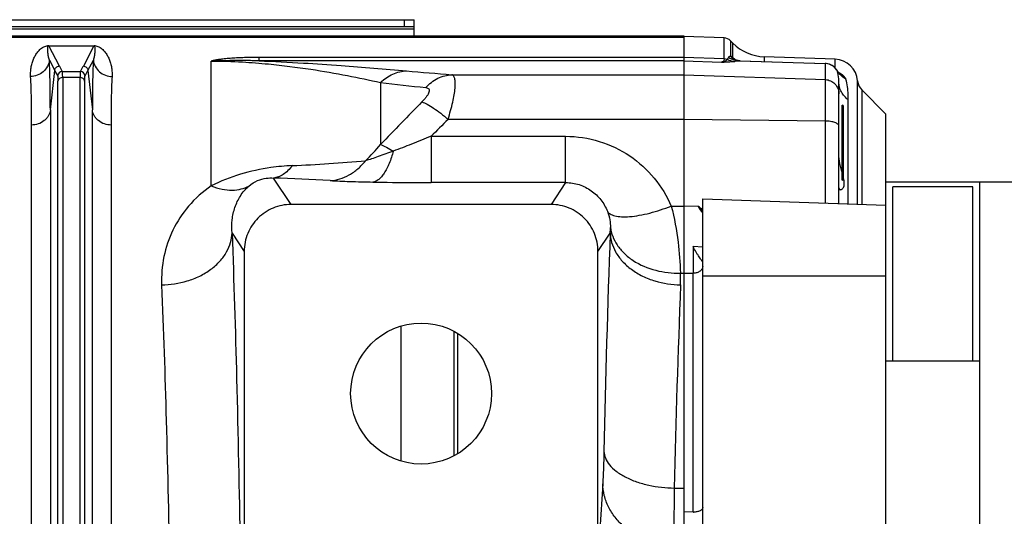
# Model space of a CAD drawing. Extents: x -3157 to 1181, y 8 to 2342.
# Tile 46 of 66: x -1764 to -1554, y 2168 to 2274. Entities that reach past the tile are written whole.
import ezdxf

# ---------------------------------------------------------------- set-up
doc = ezdxf.new("R2010")
doc.units = 0
doc.header["$LTSCALE"] = 65.395
doc.layers.get('0').update_dxf_attribs({"linetype": 'CONTINUOUS'})

msp = doc.modelspace()

# ---------------------------------------------------------------- linework, layer by layer
at = {"color": 3, "linetype": 'CONTINUOUS'}
msp.add_line((-1914.86, 2273.59), (-1679.86, 2273.59), dxfattribs=at)
at = {"color": 9, "linetype": 'CONTINUOUS'}
for p, q in [((-1681.86, 2272.09), (-1681.86, 2273.59)), ((-1679.86, 2271.55), (-1913.36, 2271.55)), ((-1893, 2269.88), (-1622.36, 2269.88)), ((-1613.82, 2265.26), (-1613.82, 2269.7)), ((-1755.41, 2263.68), (-1757.66, 2268.04)), ((-1748.06, 2268.04), (-1750.3, 2263.68)), ((-1612.47, 2269.12), (-1612.47, 2265.85)), ((-1611.97, 2265.51), (-1611.97, 2268.62)), ((-1712.86, 2264.83), (-1712.86, 2265.56)), ((-1622.36, 2265.56), (-1712.86, 2265.56)), ((-1613.82, 2265.26), (-1622.36, 2265.55)), ((-1605.25, 2265.7), (-1605.25, 2264.67)), ((-1590.18, 2263.34), (-1590.18, 2265.17)), ((-1757.54, 2264.98), (-1756.4, 2262.77)), ((-1749.31, 2262.77), (-1748.17, 2264.98)), ((-1723.04, 2238.21), (-1723.04, 2264.78)), ((-1622.36, 2264.83), (-1712.86, 2264.83)), ((-1622.36, 2264.83), (-1614.39, 2264.55)), ((-1610.52, 2264.83), (-1592.25, 2264.27)), ((-1610.37, 2264.83), (-1610.37, 2264.83)), ((-1592.25, 2264.27), (-1592.27, 2264.28)), ((-1592.25, 2234.56), (-1592.25, 2264.27)), ((-1757.33, 2254.43), (-1756.4, 2262.77)), ((-1754.79, 2262.58), (-1750.92, 2262.58)), ((-1754.7, 2261.27), (-1754.7, 2135.48)), ((-1751.01, 2261.27), (-1754.7, 2261.27)), ((-1751.01, 2135.48), (-1751.01, 2261.27)), ((-1749.31, 2262.77), (-1748.38, 2254.43)), ((-1671.8, 2261.88), (-1622.36, 2261.88)), ((-1622.36, 2261.88), (-1592.25, 2260.83)), ((-1589.75, 2262.76), (-1589.74, 2262.74)), ((-1589.12, 2261.95), (-1589.13, 2261.95)), ((-1589.12, 2261.95), (-1589.13, 2261.95)), ((-1755.7, 2135.21), (-1755.7, 2260.49)), ((-1750.02, 2260.49), (-1750.02, 2135.21)), ((-1686.98, 2260.21), (-1686.98, 2247.01)), ((-1585.37, 2234.32), (-1585.37, 2260.54)), ((-1584.5, 2258.64), (-1584.5, 2234.29)), ((-1587.36, 2234.38), (-1587.36, 2256.53)), ((-1757.33, 2254.43), (-1757.33, 2129.27)), ((-1748.38, 2129.27), (-1748.38, 2254.43)), ((-1622.36, 2252.36), (-1672.63, 2252.36)), ((-1592.25, 2252), (-1622.36, 2252.36)), ((-1676.23, 2248.76), (-1676.23, 2238.91)), ((-1676.23, 2248.76), (-1647.57, 2248.76)), ((-1647.57, 2238.91), (-1647.57, 2248.76)), ((-1706.04, 2234.26), (-1709.79, 2239.88)), ((-1647.57, 2238.91), (-1676.23, 2238.91)), ((-1647.57, 2238.91), (-1650.67, 2234.26)), ((-1625.06, 2233.92), (-1622.36, 2233.92)), ((-1619.27, 2233.85), (-1622.36, 2233.91)), ((-1718.63, 2228.17), (-1716.03, 2224.27)), ((-1640.68, 2224.27), (-1638.08, 2228.17)), ((-1618.36, 2225.15), (-1620.43, 2225.28)), ((-1623.12, 2219.65), (-1622.36, 2219.65)), ((-1622.36, 2219.66), (-1620.43, 2219.62)), ((-1620.43, 2168.75), (-1620.43, 2219.62)), ((-1579.36, 2219), (-1618.36, 2219)), ((-1639.66, 2174.82), (-1640.26, 2165)), ((-1624.43, 2173.88), (-1622.36, 2173.88))]:
    msp.add_line(p, q, dxfattribs=at)
at = {"color": 7, "linetype": 'CONTINUOUS'}
for p, q in [((-1679.86, 2270.12), (-1679.86, 2273.59)), ((-1679.86, 2272.09), (-1914.86, 2272.09))]:
    msp.add_line(p, q, dxfattribs=at)
at = {"color": 6, "linetype": 'CONTINUOUS'}
for p, q in [((-1893, 2270.12), (-1622.36, 2270.12)), ((-1613.82, 2269.7), (-1622.36, 2270)), ((-1611.97, 2268.62), (-1612.47, 2269.12)), ((-1611.61, 2265.11), (-1611.66, 2265.14)), ((-1611.55, 2265.08), (-1611.61, 2265.11)), ((-1590.18, 2265.17), (-1605.25, 2265.7)), ((-1610.56, 2264.84), (-1610.69, 2264.85)), ((-1610.37, 2264.83), (-1592.27, 2264.28)), ((-1589.73, 2262.73), (-1589.75, 2262.76)), ((-1589.65, 2262.6), (-1589.73, 2262.73)), ((-1589.12, 2261.95), (-1589.12, 2261.95)), ((-1589.36, 2234.45), (-1589.36, 2260.37)), ((-1579.36, 2253.5), (-1584.5, 2258.64)), ((-1588.36, 2239.7), (-1588.36, 2255.1)), ((-1579.36, 1884.5), (-1579.36, 2253.5)), ((-1448.41, 2239), (-1579.36, 2239)), ((-1560.86, 2238), (-1577.86, 2238)), ((-1560.86, 2201), (-1560.86, 2238)), ((-1559.36, 1899), (-1559.36, 2239)), ((-1650.67, 2234.26), (-1706.04, 2234.26)), ((-1618.36, 2160.79), (-1618.36, 2235.47)), ((-1618.36, 2235.47), (-1579.36, 2234.11)), ((-1716.03, 2224.27), (-1716.03, 2163.57)), ((-1640.68, 2163.57), (-1640.68, 2224.27)), ((-1671.37, 2207.27), (-1671.37, 2180.73)), ((-1670.51, 2181.22), (-1670.51, 2206.78)), ((-1579.36, 2201), (-1559.36, 2201))]:
    msp.add_line(p, q, dxfattribs=at)
at = {"color": 2, "linetype": 'CONTINUOUS'}
for p, q in [((-1622.36, 2270.12), (-1622.36, 1867.88)), ((-1757.66, 2268.06), (-1757.66, 2268.04)), ((-1757.66, 2268.04), (-1748.06, 2268.04)), ((-1748.06, 2268.04), (-1748.06, 2268.06)), ((-1612.28, 2265.72), (-1612.43, 2265.82)), ((-1588.66, 2239.4), (-1588.66, 2255.4)), ((-1761.31, 2128.21), (-1761.31, 2251.17)), ((-1744.4, 2251.17), (-1744.4, 2128.21)), ((-1577.86, 2201), (-1577.86, 2238)), ((-1682.61, 2179.62), (-1682.61, 2208.39)), ((-1620.43, 2168.75), (-1622.36, 2168.8))]:
    msp.add_line(p, q, dxfattribs=at)
at = {"color": 6, "linetype": 'CONTINUOUS'}
for points in [[(-1611.66, 2265.13), (-1611.71, 2265.16), (-1611.72, 2265.17)], [(-1611.16, 2264.94), (-1611.25, 2264.96), (-1611.34, 2264.99), (-1611.42, 2265.02), (-1611.49, 2265.05), (-1611.55, 2265.08)], [(-1610.69, 2264.85), (-1610.82, 2264.87), (-1610.94, 2264.89), (-1611.05, 2264.91), (-1611.16, 2264.94)], [(-1610.37, 2264.83), (-1610.41, 2264.83), (-1610.56, 2264.84)], [(-1589.12, 2261.95), (-1589.12, 2261.95), (-1589.13, 2261.96), (-1589.15, 2261.98), (-1589.18, 2262), (-1589.21, 2262.03), (-1589.25, 2262.07), (-1589.29, 2262.11), (-1589.34, 2262.17), (-1589.39, 2262.23), (-1589.45, 2262.31), (-1589.51, 2262.39), (-1589.58, 2262.49), (-1589.65, 2262.6)]]:
    msp.add_lwpolyline(points, dxfattribs=at)
msp.add_circle((-1678.36, 2194), 15, dxfattribs=at)
for centre, radius, start, end in [((-1613.89, 2267.7), 2, 45, 88), ((-1604.9, 2275.69), 10, 225, 268), ((-1590.36, 2260.17), 5, 4.2517, 88), ((-1592.36, 2261.28), 3, 86.3711, 88.2489), ((-1592.36, 2261.28), 3, 84.5128, 86.3713), ((-1592.36, 2261.28), 3, 32.2558, 84.5125), ((-1592.36, 2261.28), 3, 29.5702, 32.2569), ((-1582.38, 2260.77), 3, 184.2517, 225), ((-1588.66, 2255.1), 0.3, 360, 90), ((-1588.66, 2239.7), 0.3, 270, 0)]:
    msp.add_arc(centre, radius, start, end, dxfattribs=at)
at = {"color": 2, "linetype": 'CONTINUOUS'}
for centre, radius, start, end in [((-1748.06, 2265.31), 2.75, 88.0774, 89.9175), ((-1748.05, 2265.66), 2.4, 85.6801, 88.0135), ((-1613.89, 2263.21), 2.05, 69.505, 87.9964), ((-1618.26, 2257.28), 10.34, 55.6953, 55.964), ((-1609.69, 2268.19), 3.64, 220.0353, 220.777), ((-1609.68, 2268.19), 3.64, 220.7771, 223.8362), ((-1609.69, 2268.18), 3.63, 223.835, 227.6321), ((-1696.78, 2142.1), 149.74, 55.5044, 55.6464), ((-1609.73, 2268.14), 3.57, 227.6201, 236.1594), ((-1609.22, 2267.83), 3.6, 220.0773, 223.9146), ((-1609.23, 2267.82), 3.59, 223.9135, 227.7558), ((-1609.24, 2267.8), 3.57, 227.7574, 230.0323), ((-1596.07, 2238.08), 7.9, 10.5318, 12.4175), ((-1620.36, 2172.78), 4.03, 269.007, 270.0001)]:
    msp.add_arc(centre, radius, start, end, dxfattribs=at)
at = {"color": 9, "linetype": 'CONTINUOUS'}
for centre, radius, start, end in [((-1610.25, 2269.67), 4.85, 237.2161, 251.8281), ((-1605.83, 2272.86), 9.58, 230.1238, 231.494), ((-1605.77, 2272.94), 9.68, 231.4938, 232.8462), ((-1610.3, 2269.53), 4.7, 251.8853, 252.0861), ((-1610.29, 2269.58), 4.75, 252.0983, 267.1724), ((-1605.68, 2273.06), 9.83, 232.85, 235.3904), ((-1738.65, 2272.36), 18.87, 207.3924, 211.2375), ((-1766.7, 2272.16), 18.46, 328.7192, 332.6505), ((-1592.36, 2261.27), 3, 85.9857, 88.0025), ((-1592.36, 2261.27), 3, 33.2777, 85.9978), ((-1592.35, 2261.28), 3, 29.6404, 33.264), ((-1754.79, 2261.57), 1, 90.1631, 174.6337), ((-1750.93, 2261.57), 1, 5.2778, 89.8361), ((-1766.23, 2271.52), 19.04, 328.8447, 332.6625), ((-1608.87, 3067.66), 808.23, 264.84893, 265.53437), ((-1592.34, 2261.28), 2.99, 29.1802, 29.6387), ((-1585.68, 2265.04), 4.66, 209.5802, 219.3004), ((-1590.96, 2258.85), 3.79, 59.3559, 67.0283), ((-1585.67, 2265.05), 4.68, 219.2914, 222.5237), ((-1605.72, 2946.64), 691.22, 263.24827, 264.05184), ((-1307.07, 1887.5), 523.04, 135.1947, 136.5806), ((-1285.02, 1861.08), 550.76, 134.7291, 135.2585), ((-1754.57, 2306.57), 90.09, 315.6226, 318.61), ((-1721.06, 2588.67), 346.48, 272.5222, 275.1141), ((-1722.17, 1828.16), 411.91, 86.6028, 88.2777), ((-1674.43, 2192.28), 69.07, 35.7201, 37.0062), ((-1657.85, 2182.63), 64.12, 51.9827, 53.0162), ((-1670.95, 2201), 61.23, 30.7974, 32.4417), ((-1651.94, 2229.42), 13.92, 354.8665, 359.7692), ((1186.94, 2123.71), 2826.95, 177.88236, 178.82456), ((-1647.78, 2218.13), 24.71, 357.6576, 3.5291), ((-1620.36, 2222.28), 2.67, 268.5008, 270.0003), ((823.34, 2119.91), 2448.36, 177.72436, 178.73686)]:
    msp.add_arc(centre, radius, start, end, dxfattribs=at)
at = {"color": 2, "linetype": 'CONTINUOUS'}
for points, knots in [([(-1761.52, 2261.51), (-1761.55, 2261.87), (-1761.53, 2262.58), (-1761.4, 2263.59), (-1761.17, 2264.53), (-1760.84, 2265.4), (-1760.42, 2266.19), (-1759.98, 2266.8), (-1759.57, 2267.23), (-1759.19, 2267.55), (-1758.63, 2267.9), (-1758.14, 2268.03), (-1757.84, 2268.06)], [0, 0, 0, 0, 0.132574, 0.25725, 0.375408, 0.488295, 0.597425, 0.705408, 0.760785, 0.81945, 0.887088, 1, 1, 1, 1]), ([(-1757.84, 2268.06), (-1757.82, 2268.06), (-1757.76, 2268.06), (-1757.7, 2268.06), (-1757.66, 2268.06)], [0, 0, 0, 0, 0.23714, 1, 1, 1, 1]), ([(-1747.87, 2268.06), (-1747.57, 2268.03), (-1747.08, 2267.9), (-1746.53, 2267.55), (-1746.15, 2267.23), (-1745.73, 2266.8), (-1745.3, 2266.19), (-1744.88, 2265.4), (-1744.55, 2264.53), (-1744.31, 2263.59), (-1744.18, 2262.58), (-1744.17, 2261.87), (-1744.19, 2261.51)], [0, 0, 0, 0, 0.112577, 0.180203, 0.23888, 0.294277, 0.402305, 0.511484, 0.624423, 0.742636, 0.867368, 1, 1, 1, 1]), ([(-1613.82, 2265.26), (-1613.82, 2265.17), (-1613.84, 2265), (-1613.95, 2264.78), (-1614.14, 2264.62), (-1614.3, 2264.57), (-1614.39, 2264.55)], [0, 0, 0, 0, 0.267983, 0.502062, 0.735475, 1, 1, 1, 1]), ([(-1614.39, 2264.55), (-1614.13, 2264.59), (-1613.68, 2264.69), (-1613.29, 2264.97), (-1613.17, 2265.13)], [0, 0, 0, 0, 0.556507, 1, 1, 1, 1]), ([(-1761.31, 2251.17), (-1761.31, 2253.06), (-1761.34, 2256.51), (-1761.44, 2259.95), (-1761.52, 2261.51)], [0, 0, 0, 0, 0.547352, 1, 1, 1, 1]), ([(-1744.19, 2261.51), (-1744.27, 2259.95), (-1744.38, 2256.51), (-1744.4, 2253.06), (-1744.4, 2251.17)], [0, 0, 0, 0, 0.452646, 1, 1, 1, 1]), ([(-1589.03, 2242.4), (-1589.08, 2242.6), (-1589.26, 2243.45), (-1589.36, 2244.31), (-1589.36, 2244.97)], [0, 0, 0, 0, 0.239872, 1, 1, 1, 1]), ([(-1588.66, 2240.95), (-1588.69, 2241.06), (-1588.82, 2241.54), (-1588.95, 2242.03), (-1589.03, 2242.4)], [0, 0, 0, 0, 0.238736, 1, 1, 1, 1]), ([(-1589.36, 2237.79), (-1589.36, 2237.7), (-1589.33, 2237.58), (-1589.24, 2237.47), (-1589.12, 2237.4), (-1588.93, 2237.4), (-1588.7, 2237.51), (-1588.48, 2237.73), (-1588.31, 2238.06), (-1588.22, 2238.5), (-1588.22, 2238.83), (-1588.23, 2239.01)], [0, 0, 0, 0, 0.096439, 0.136284, 0.174253, 0.254689, 0.352135, 0.470927, 0.614497, 0.788665, 1, 1, 1, 1]), ([(-1588.23, 2239.01), (-1588.24, 2239.05), (-1588.25, 2239.22), (-1588.28, 2239.4), (-1588.31, 2239.53)], [0, 0, 0, 0, 0.237428, 1, 1, 1, 1]), ([(-1618.36, 2169.74), (-1618.36, 2169.68), (-1618.39, 2169.54), (-1618.51, 2169.35), (-1618.7, 2169.17), (-1619.05, 2168.97), (-1619.62, 2168.79), (-1620.1, 2168.75), (-1620.36, 2168.75)], [0, 0, 0, 0, 0.081895, 0.17241, 0.277013, 0.397562, 0.681059, 1, 1, 1, 1])]:
    msp.add_open_spline(points, degree=3, knots=knots, dxfattribs=at)
at = {"color": 9, "linetype": 'CONTINUOUS'}
for points, knots in [([(-1757.54, 2264.98), (-1757.62, 2265.25), (-1757.73, 2265.76), (-1757.83, 2266.4), (-1757.87, 2266.88), (-1757.89, 2267.22), (-1757.88, 2267.55), (-1757.86, 2267.77), (-1757.83, 2267.87)], [0, 0, 0, 0, 0.28108, 0.540216, 0.662177, 0.779236, 0.891543, 1, 1, 1, 1]), ([(-1757.83, 2267.87), (-1757.82, 2267.9), (-1757.8, 2267.95), (-1757.74, 2268.02), (-1757.69, 2268.04), (-1757.66, 2268.04)], [0, 0, 0, 0, 0.40244, 0.633458, 1, 1, 1, 1]), ([(-1747.89, 2267.87), (-1747.85, 2267.77), (-1747.83, 2267.55), (-1747.82, 2267.23), (-1747.84, 2266.88), (-1747.88, 2266.4), (-1747.98, 2265.76), (-1748.1, 2265.25), (-1748.17, 2264.98)], [0, 0, 0, 0, 0.10846, 0.220735, 0.33777, 0.459718, 0.718862, 1, 1, 1, 1]), ([(-1748.06, 2268.04), (-1748.03, 2268.04), (-1747.97, 2268.02), (-1747.92, 2267.95), (-1747.9, 2267.9), (-1747.89, 2267.87)], [0, 0, 0, 0, 0.367495, 0.59889, 1, 1, 1, 1]), ([(-1712.86, 2265.56), (-1713.32, 2265.56), (-1714.24, 2265.55), (-1715.62, 2265.52), (-1716.99, 2265.48), (-1718.11, 2265.42), (-1719, 2265.36), (-1719.64, 2265.3), (-1720.27, 2265.24), (-1720.79, 2265.18), (-1721.19, 2265.13), (-1721.48, 2265.09), (-1721.76, 2265.04), (-1722.04, 2265), (-1722.26, 2264.96), (-1722.43, 2264.92), (-1722.56, 2264.89), (-1722.66, 2264.87), (-1722.74, 2264.85), (-1722.8, 2264.84), (-1722.86, 2264.82), (-1722.91, 2264.81), (-1722.95, 2264.8), (-1722.98, 2264.79), (-1723.01, 2264.79), (-1723.02, 2264.78), (-1723.04, 2264.78), (-1723.04, 2264.78)], [0, 0, 0, 0, 0.135637, 0.270776, 0.40472, 0.536463, 0.601075, 0.664539, 0.726565, 0.786795, 0.816106, 0.8448, 0.872809, 0.90006, 0.926482, 0.939354, 0.951986, 0.964374, 0.970476, 0.976514, 0.982489, 0.988398, 0.991329, 0.994248, 0.997166, 0.998776, 1, 1, 1, 1]), ([(-1612.88, 2265.59), (-1612.9, 2265.55), (-1612.98, 2265.39), (-1613.08, 2265.24), (-1613.17, 2265.13)], [0, 0, 0, 0, 0.236648, 1, 1, 1, 1]), ([(-1613.17, 2265.13), (-1613.05, 2265.07), (-1612.53, 2264.85), (-1611.97, 2264.73), (-1611.56, 2264.71)], [0, 0, 0, 0, 0.252212, 1, 1, 1, 1]), ([(-1612.88, 2265.59), (-1612.84, 2265.66), (-1612.72, 2265.79), (-1612.56, 2265.84), (-1612.47, 2265.85)], [0, 0, 0, 0, 0.501474, 1, 1, 1, 1]), ([(-1757.54, 2264.98), (-1757.59, 2264.53), (-1757.87, 2263.6), (-1758.78, 2262.44), (-1760.08, 2261.69), (-1761.05, 2261.52), (-1761.52, 2261.51)], [0, 0, 0, 0, 0.236494, 0.493399, 0.754352, 1, 1, 1, 1]), ([(-1757.33, 2254.43), (-1757.33, 2256.36), (-1757.36, 2259.88), (-1757.46, 2263.39), (-1757.54, 2264.98)], [0, 0, 0, 0, 0.547382, 1, 1, 1, 1]), ([(-1756.4, 2262.77), (-1756.39, 2262.9), (-1756.32, 2263.14), (-1756.1, 2263.44), (-1755.78, 2263.63), (-1755.53, 2263.68), (-1755.41, 2263.68)], [0, 0, 0, 0, 0.249735, 0.499731, 0.749888, 1, 1, 1, 1]), ([(-1750.3, 2263.68), (-1750.18, 2263.68), (-1749.94, 2263.63), (-1749.62, 2263.44), (-1749.39, 2263.14), (-1749.32, 2262.9), (-1749.31, 2262.77)], [0, 0, 0, 0, 0.250084, 0.50022, 0.750237, 1, 1, 1, 1]), ([(-1748.17, 2264.98), (-1748.25, 2263.39), (-1748.36, 2259.88), (-1748.38, 2256.36), (-1748.38, 2254.43)], [0, 0, 0, 0, 0.45262, 1, 1, 1, 1]), ([(-1748.17, 2264.98), (-1748.12, 2264.53), (-1747.85, 2263.6), (-1746.93, 2262.44), (-1745.64, 2261.69), (-1744.66, 2261.52), (-1744.19, 2261.51)], [0, 0, 0, 0, 0.236494, 0.493398, 0.754352, 1, 1, 1, 1]), ([(-1712.86, 2264.83), (-1713.25, 2264.84), (-1714.06, 2264.86), (-1715.28, 2264.88), (-1716.53, 2264.89), (-1717.59, 2264.88), (-1718.45, 2264.88), (-1719.1, 2264.87), (-1719.75, 2264.86), (-1720.41, 2264.85), (-1720.96, 2264.84), (-1721.4, 2264.83), (-1721.73, 2264.82), (-1722, 2264.81), (-1722.22, 2264.8), (-1722.38, 2264.8), (-1722.55, 2264.79), (-1722.69, 2264.79), (-1722.79, 2264.79), (-1722.86, 2264.79), (-1722.92, 2264.78), (-1722.96, 2264.78), (-1722.99, 2264.78), (-1723.02, 2264.78), (-1723.03, 2264.78), (-1723.04, 2264.78)], [0, 0, 0, 0, 0.117388, 0.237552, 0.360422, 0.485769, 0.549244, 0.613159, 0.677423, 0.741936, 0.806584, 0.838921, 0.871245, 0.903539, 0.91967, 0.935786, 0.951886, 0.967966, 0.975998, 0.984022, 0.988058, 0.991951, 0.995859, 0.998233, 1, 1, 1, 1]), ([(-1723.04, 2264.78), (-1720.82, 2264.78), (-1716.77, 2264.66), (-1709.69, 2264.1), (-1702.22, 2263.16), (-1694.26, 2261.79), (-1689.32, 2260.75), (-1686.98, 2260.21)], [0, 0, 0, 0, 0.182445, 0.334258, 0.584717, 0.801997, 1, 1, 1, 1]), ([(-1712.86, 2264.83), (-1709.71, 2264.71), (-1703.89, 2264.42), (-1693.42, 2263.72), (-1686.09, 2263.12), (-1681.44, 2262.69)], [0, 0, 0, 0, 0.299516, 0.554858, 1, 1, 1, 1]), ([(-1614.39, 2264.55), (-1614.12, 2264.56), (-1613.18, 2264.6), (-1612.23, 2264.65), (-1611.56, 2264.71)], [0, 0, 0, 0, 0.279401, 1, 1, 1, 1]), ([(-1610.52, 2264.83), (-1610.59, 2264.82), (-1610.94, 2264.76), (-1611.28, 2264.73), (-1611.56, 2264.71)], [0, 0, 0, 0, 0.208532, 1, 1, 1, 1]), ([(-1610.52, 2264.83), (-1610.51, 2264.83), (-1610.46, 2264.83), (-1610.41, 2264.83), (-1610.37, 2264.83)], [0, 0, 0, 0, 0.232223, 1, 1, 1, 1]), ([(-1756.4, 2262.77), (-1756.36, 2262.68), (-1756.16, 2262.31), (-1755.95, 2261.94), (-1755.78, 2261.67)], [0, 0, 0, 0, 0.246481, 1, 1, 1, 1]), ([(-1755.78, 2261.67), (-1755.78, 2261.65), (-1755.76, 2261.61), (-1755.74, 2261.49), (-1755.71, 2261.26), (-1755.7, 2260.91), (-1755.7, 2260.64), (-1755.7, 2260.49)], [0, 0, 0, 0, 0.045414, 0.113203, 0.317978, 0.614707, 1, 1, 1, 1]), ([(-1754.7, 2261.27), (-1754.94, 2261.27), (-1755.31, 2261.16), (-1755.61, 2260.81), (-1755.69, 2260.59), (-1755.7, 2260.49)], [0, 0, 0, 0, 0.518957, 0.77319, 1, 1, 1, 1]), ([(-1754.7, 2261.27), (-1754.7, 2261.44), (-1754.7, 2261.74), (-1754.72, 2262.13), (-1754.74, 2262.38), (-1754.77, 2262.51), (-1754.78, 2262.56), (-1754.79, 2262.58)], [0, 0, 0, 0, 0.385872, 0.682819, 0.887644, 0.955181, 1, 1, 1, 1]), ([(-1750.92, 2262.58), (-1750.93, 2262.56), (-1750.95, 2262.51), (-1750.97, 2262.38), (-1750.99, 2262.13), (-1751.01, 2261.74), (-1751.01, 2261.44), (-1751.01, 2261.27)], [0, 0, 0, 0, 0.044819, 0.112356, 0.31718, 0.614128, 1, 1, 1, 1]), ([(-1750.02, 2260.49), (-1750.03, 2260.59), (-1750.1, 2260.81), (-1750.41, 2261.16), (-1750.78, 2261.27), (-1751.01, 2261.27)], [0, 0, 0, 0, 0.22681, 0.481043, 1, 1, 1, 1]), ([(-1750.02, 2260.49), (-1750.02, 2260.64), (-1750.01, 2260.91), (-1750, 2261.26), (-1749.98, 2261.49), (-1749.95, 2261.61), (-1749.94, 2261.65), (-1749.93, 2261.67)], [0, 0, 0, 0, 0.385243, 0.681945, 0.886748, 0.954562, 1, 1, 1, 1]), ([(-1686.98, 2260.21), (-1686.6, 2260.59), (-1685.79, 2261.27), (-1684.41, 2262.05), (-1682.94, 2262.55), (-1681.93, 2262.68), (-1681.44, 2262.69)], [0, 0, 0, 0, 0.256936, 0.51105, 0.759374, 1, 1, 1, 1]), ([(-1677.35, 2259.14), (-1676.98, 2259.55), (-1676.19, 2260.29), (-1674.82, 2261.15), (-1673.34, 2261.71), (-1672.31, 2261.86), (-1671.8, 2261.88)], [0, 0, 0, 0, 0.256833, 0.511027, 0.759324, 1, 1, 1, 1]), ([(-1672.63, 2252.36), (-1672.43, 2252.99), (-1672.07, 2254.2), (-1671.63, 2255.96), (-1671.31, 2257.55), (-1671.11, 2258.94), (-1671.06, 2260.09), (-1671.13, 2260.88), (-1671.27, 2261.36), (-1671.41, 2261.61), (-1671.58, 2261.8), (-1671.73, 2261.86), (-1671.8, 2261.88)], [0, 0, 0, 0, 0.197751, 0.38112, 0.54566, 0.687286, 0.802827, 0.890821, 0.924956, 0.953389, 0.97761, 1, 1, 1, 1]), ([(-1592.25, 2260.83), (-1591.87, 2260.82), (-1591.11, 2260.64), (-1590.15, 2259.97), (-1589.51, 2258.99), (-1589.36, 2258.22), (-1589.36, 2257.84)], [0, 0, 0, 0, 0.250158, 0.500221, 0.750155, 1, 1, 1, 1]), ([(-1589.36, 2260.37), (-1589.36, 2260.57), (-1589.39, 2261.37), (-1589.55, 2262.17), (-1589.74, 2262.74)], [0, 0, 0, 0, 0.250849, 1, 1, 1, 1]), ([(-1588.19, 2261.44), (-1588.25, 2261.5), (-1588.5, 2261.76), (-1588.79, 2261.97), (-1589.03, 2262.12)], [0, 0, 0, 0, 0.225648, 1, 1, 1, 1]), ([(-1587.86, 2260.91), (-1587.89, 2261), (-1587.98, 2261.19), (-1588.11, 2261.36), (-1588.19, 2261.44)], [0, 0, 0, 0, 0.42703, 1, 1, 1, 1]), ([(-1587.36, 2256.53), (-1587.36, 2256.92), (-1587.39, 2258.4), (-1587.59, 2259.87), (-1587.86, 2260.91)], [0, 0, 0, 0, 0.26711, 1, 1, 1, 1]), ([(-1677.35, 2259.14), (-1677.22, 2259.13), (-1676.99, 2259.08), (-1676.7, 2258.88), (-1676.6, 2258.54), (-1676.67, 2258.15), (-1676.87, 2257.7), (-1677.2, 2257.19), (-1677.65, 2256.64), (-1677.99, 2256.28), (-1678.18, 2256.09)], [0, 0, 0, 0, 0.096233, 0.174027, 0.25085, 0.346383, 0.470267, 0.622959, 0.801089, 1, 1, 1, 1]), ([(-1587.36, 2256.53), (-1587.66, 2256.75), (-1588.22, 2257.26), (-1588.87, 2258.2), (-1589.27, 2259.26), (-1589.36, 2260.01), (-1589.36, 2260.37)], [0, 0, 0, 0, 0.249505, 0.503548, 0.755663, 1, 1, 1, 1]), ([(-1678.18, 2256.09), (-1677.79, 2255.96), (-1676.93, 2255.56), (-1675.6, 2254.74), (-1674.12, 2253.65), (-1673.13, 2252.81), (-1672.63, 2252.36)], [0, 0, 0, 0, 0.183096, 0.420304, 0.699064, 1, 1, 1, 1]), ([(-1757.33, 2254.43), (-1757.38, 2254), (-1757.58, 2253.35), (-1758.1, 2252.6), (-1758.79, 2251.91), (-1759.87, 2251.32), (-1760.84, 2251.17), (-1761.31, 2251.17)], [0, 0, 0, 0, 0.230192, 0.355574, 0.485473, 0.74884, 1, 1, 1, 1]), ([(-1744.4, 2251.17), (-1744.87, 2251.17), (-1745.84, 2251.32), (-1746.93, 2251.91), (-1747.62, 2252.6), (-1748.13, 2253.35), (-1748.34, 2254), (-1748.38, 2254.43)], [0, 0, 0, 0, 0.25116, 0.514527, 0.644426, 0.769808, 1, 1, 1, 1]), ([(-1589.36, 2250.98), (-1589.36, 2251.04), (-1589.41, 2251.2), (-1589.59, 2251.38), (-1589.86, 2251.56), (-1590.22, 2251.7), (-1590.65, 2251.83), (-1591.34, 2251.96), (-1591.88, 2252), (-1592.25, 2252)], [0, 0, 0, 0, 0.062687, 0.139577, 0.2375, 0.357601, 0.498006, 0.655129, 1, 1, 1, 1]), ([(-1676.23, 2248.76), (-1677.61, 2248.19), (-1680.29, 2247.11), (-1682.99, 2246.08), (-1684.3, 2245.61)], [0, 0, 0, 0, 0.516872, 1, 1, 1, 1]), ([(-1647.57, 2248.76), (-1645.15, 2248.76), (-1640.31, 2248.04), (-1633.76, 2244.9), (-1628.46, 2240.08), (-1625.99, 2236.04), (-1625.06, 2233.92)], [0, 0, 0, 0, 0.25507, 0.507477, 0.755756, 1, 1, 1, 1]), ([(-1686.98, 2247.01), (-1686.56, 2246.86), (-1685.64, 2246.44), (-1684.77, 2245.92), (-1684.3, 2245.61)], [0, 0, 0, 0, 0.443854, 1, 1, 1, 1]), ([(-1684.3, 2245.61), (-1685.36, 2245.2), (-1686.89, 2244.63), (-1688.86, 2243.96), (-1689.76, 2243.68), (-1690.18, 2243.56)], [0, 0, 0, 0, 0.545638, 0.789183, 1, 1, 1, 1]), ([(-1684.3, 2245.61), (-1684.53, 2244.73), (-1684.93, 2243.46), (-1685.62, 2241.92), (-1686.16, 2240.96), (-1686.74, 2240.18), (-1687.34, 2239.59), (-1687.96, 2239.19), (-1688.4, 2239.05), (-1688.61, 2239.03)], [0, 0, 0, 0, 0.332467, 0.481526, 0.61575, 0.733672, 0.83549, 0.922944, 1, 1, 1, 1]), ([(-1705.82, 2242.52), (-1707.33, 2242.45), (-1713.24, 2241.92), (-1719.1, 2240.23), (-1723.04, 2238.21)], [0, 0, 0, 0, 0.254506, 1, 1, 1, 1]), ([(-1705.82, 2242.52), (-1706.1, 2242.14), (-1706.68, 2241.46), (-1707.67, 2240.63), (-1708.71, 2240.09), (-1709.44, 2239.92), (-1709.79, 2239.88)], [0, 0, 0, 0, 0.288691, 0.549646, 0.784555, 1, 1, 1, 1]), ([(-1697.76, 2239.35), (-1697.06, 2239.38), (-1695.63, 2239.62), (-1693.6, 2240.5), (-1691.74, 2241.83), (-1690.67, 2242.95), (-1690.18, 2243.56)], [0, 0, 0, 0, 0.235877, 0.481802, 0.737501, 1, 1, 1, 1]), ([(-1715.03, 2238.18), (-1714.48, 2238.65), (-1713.31, 2239.4), (-1711.47, 2239.9), (-1710.31, 2239.92), (-1709.79, 2239.88)], [0, 0, 0, 0, 0.385115, 0.723219, 1, 1, 1, 1]), ([(-1723.04, 2238.21), (-1724.85, 2237), (-1728.02, 2234.17), (-1731.42, 2228.94), (-1733.38, 2223.18), (-1733.71, 2219.14), (-1733.62, 2217.12)], [0, 0, 0, 0, 0.265294, 0.511195, 0.752767, 1, 1, 1, 1]), ([(-1723.04, 2238.21), (-1722.3, 2237.9), (-1720.84, 2237.45), (-1718.67, 2237.22), (-1716.71, 2237.46), (-1715.54, 2237.91), (-1715.03, 2238.18)], [0, 0, 0, 0, 0.28978, 0.552257, 0.787606, 1, 1, 1, 1]), ([(-1718.63, 2228.17), (-1718.72, 2229.11), (-1718.7, 2230.97), (-1718.1, 2233.66), (-1716.94, 2236.15), (-1715.74, 2237.58), (-1715.03, 2238.18)], [0, 0, 0, 0, 0.256463, 0.502227, 0.745305, 1, 1, 1, 1]), ([(-1697.76, 2239.35), (-1696.36, 2239.26), (-1693.31, 2239.14), (-1690.26, 2239.06), (-1688.61, 2239.03)], [0, 0, 0, 0, 0.459089, 1, 1, 1, 1]), ([(-1688.61, 2239.03), (-1687.61, 2239.01), (-1683.48, 2238.94), (-1679.35, 2238.91), (-1676.23, 2238.91)], [0, 0, 0, 0, 0.242702, 1, 1, 1, 1]), ([(-1647.57, 2238.91), (-1646.6, 2238.92), (-1644.65, 2238.62), (-1642.04, 2237.31), (-1639.97, 2235.32), (-1639.03, 2233.67), (-1638.68, 2232.81)], [0, 0, 0, 0, 0.256047, 0.508207, 0.755861, 1, 1, 1, 1]), ([(-1638.68, 2232.81), (-1638.53, 2232.58), (-1638.18, 2232.28), (-1637.61, 2232), (-1636.82, 2231.75), (-1635.58, 2231.6), (-1633.84, 2231.65), (-1631.82, 2231.93), (-1629.62, 2232.42), (-1627.34, 2233.08), (-1625.82, 2233.63), (-1625.06, 2233.92)], [0, 0, 0, 0, 0.057847, 0.092933, 0.133303, 0.23186, 0.354885, 0.499581, 0.66025, 0.829575, 1, 1, 1, 1]), ([(-1625.06, 2233.92), (-1624.43, 2231.38), (-1623.56, 2226.65), (-1623.19, 2221.85), (-1623.12, 2219.65)], [0, 0, 0, 0, 0.54306, 1, 1, 1, 1]), ([(-1638.68, 2232.81), (-1638.44, 2232.21), (-1638.12, 2231.07), (-1638.02, 2229.9), (-1638.02, 2229.36)], [0, 0, 0, 0, 0.545555, 1, 1, 1, 1]), ([(-1638.02, 2229.36), (-1637.94, 2228.73), (-1637.6, 2227.42), (-1636.62, 2225.54), (-1635.15, 2223.78), (-1632.52, 2221.69), (-1628.43, 2219.98), (-1624.88, 2219.61), (-1623.12, 2219.65)], [0, 0, 0, 0, 0.099595, 0.20785, 0.325773, 0.45315, 0.726361, 1, 1, 1, 1]), ([(-1733.62, 2217.12), (-1731.79, 2217.15), (-1728.98, 2217.58), (-1725.51, 2218.93), (-1723.14, 2220.35), (-1721.18, 2222.09), (-1719.74, 2224.05), (-1718.88, 2226.1), (-1718.66, 2227.5), (-1718.63, 2228.17)], [0, 0, 0, 0, 0.270477, 0.410303, 0.546559, 0.675101, 0.793499, 0.90139, 1, 1, 1, 1]), ([(-1718.63, 2228.17), (-1718.24, 2217.84), (-1717.56, 2195.57), (-1717.11, 2173.29), (-1716.91, 2161.36)], [0, 0, 0, 0, 0.464306, 1, 1, 1, 1]), ([(-1638.08, 2228.17), (-1638.06, 2227.5), (-1637.84, 2226.1), (-1636.97, 2224.05), (-1635.53, 2222.09), (-1633.57, 2220.35), (-1631.2, 2218.93), (-1627.73, 2217.58), (-1624.93, 2217.15), (-1623.09, 2217.12)], [0, 0, 0, 0, 0.09861, 0.206501, 0.324899, 0.45344, 0.589697, 0.729523, 1, 1, 1, 1]), ([(-1618.36, 2221.11), (-1618.36, 2220.92), (-1618.48, 2220.5), (-1618.94, 2220), (-1619.6, 2219.69), (-1620.1, 2219.62), (-1620.36, 2219.62)], [0, 0, 0, 0, 0.216258, 0.453634, 0.718039, 1, 1, 1, 1]), ([(-1733.62, 2217.12), (-1733.23, 2207.5), (-1732.56, 2186.78), (-1732.1, 2166.05), (-1731.9, 2154.95)], [0, 0, 0, 0, 0.464317, 1, 1, 1, 1]), ([(-1639.42, 2181.7), (-1639.44, 2180.41), (-1639.51, 2178.11), (-1639.6, 2175.82), (-1639.66, 2174.82)], [0, 0, 0, 0, 0.564088, 1, 1, 1, 1]), ([(-1639.42, 2181.7), (-1639.39, 2181.22), (-1639.14, 2180.19), (-1638.23, 2178.73), (-1636.77, 2177.36), (-1634.81, 2176.15), (-1632.46, 2175.16), (-1628.99, 2174.2), (-1626.24, 2173.91), (-1624.43, 2173.88)], [0, 0, 0, 0, 0.079186, 0.171051, 0.280019, 0.406977, 0.548905, 0.699849, 1, 1, 1, 1]), ([(-1624.67, 2161.83), (-1626.6, 2161.86), (-1629.49, 2162.39), (-1632.94, 2164.01), (-1635.22, 2165.63), (-1637.1, 2167.6), (-1638.52, 2169.84), (-1639.42, 2172.28), (-1639.65, 2173.98), (-1639.66, 2174.82)], [0, 0, 0, 0, 0.264475, 0.394697, 0.522013, 0.64594, 0.766481, 0.884167, 1, 1, 1, 1]), ([(-1624.43, 2173.88), (-1624.45, 2171.61), (-1624.51, 2167.59), (-1624.61, 2163.58), (-1624.67, 2161.83)], [0, 0, 0, 0, 0.564172, 1, 1, 1, 1])]:
    msp.add_open_spline(points, degree=3, knots=knots, dxfattribs=at)
for points in [[(-1588.19, 2261.44), (-1588.53, 2261.56), (-1588.84, 2261.73), (-1589.12, 2261.95)], [(-1587.86, 2260.91), (-1588.33, 2261.16), (-1588.76, 2261.5), (-1589.12, 2261.89)]]:
    msp.add_open_spline(points, degree=3, dxfattribs=at)
at = {"color": 6, "linetype": 'CONTINUOUS'}
for points, knots in [([(-1706.04, 2234.26), (-1706.7, 2234.26), (-1708.01, 2234.13), (-1710.51, 2233.37), (-1713.29, 2231.52), (-1715.15, 2228.74), (-1715.9, 2226.23), (-1716.03, 2224.92), (-1716.03, 2224.27)], [0, 0, 0, 0, 0.125303, 0.250604, 0.499999, 0.749395, 0.874698, 1, 1, 1, 1]), ([(-1640.68, 2224.27), (-1640.68, 2224.92), (-1640.81, 2226.23), (-1641.57, 2228.74), (-1643.42, 2231.52), (-1646.2, 2233.37), (-1648.71, 2234.13), (-1650.02, 2234.26), (-1650.67, 2234.26)], [0, 0, 0, 0, 0.125302, 0.250605, 0.500002, 0.749396, 0.874697, 1, 1, 1, 1]), ([(-1620.43, 2225.28), (-1620.43, 2224.77), (-1620.43, 2222.89), (-1620.43, 2221), (-1620.43, 2219.62)], [0, 0, 0, 0, 0.268318, 1, 1, 1, 1]), ([(-1618.36, 2221.95), (-1618.37, 2221.98), (-1618.4, 2222.03), (-1618.49, 2222.18), (-1618.65, 2222.4), (-1618.88, 2222.73), (-1619.15, 2223.13), (-1619.45, 2223.59), (-1619.9, 2224.3), (-1620.22, 2224.88), (-1620.43, 2225.28)], [0, 0, 0, 0, 0.020626, 0.049322, 0.128359, 0.231908, 0.35579, 0.496809, 0.652461, 1, 1, 1, 1])]:
    msp.add_open_spline(points, degree=3, knots=knots, dxfattribs=at)

doc.saveas('drawing.dxf')
